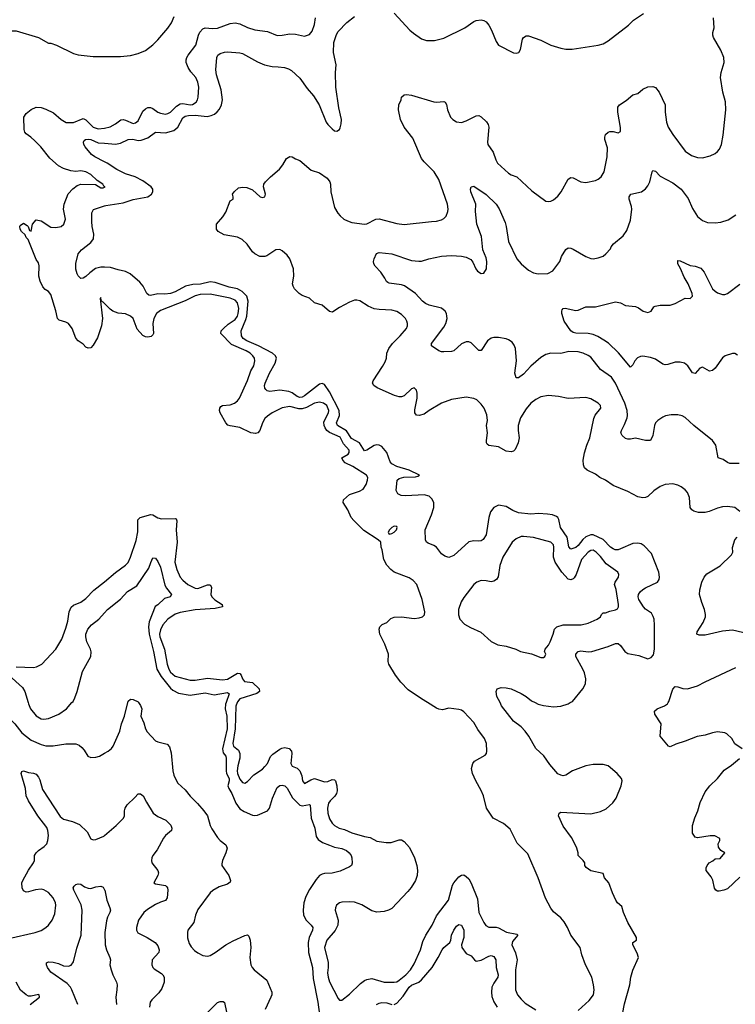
# Model space of a CAD drawing. Header units: inches. Extents: x 1934316 to 2140091, y 524953 to 667329.
# Tile 178 of 256: x 1999319 to 2005073, y 607573 to 615494. Entities that reach past the tile are written whole.
import ezdxf

# ---------------------------------------------------------------- set-up
doc = ezdxf.new("R2010")
doc.units = ezdxf.units.IN
doc.header["$MEASUREMENT"] = 0
for name, color, linetype in [('B9690', 7, 'Continuous'), ('B9691', 7, 'Continuous'), ('C0600', 7, 'Continuous'), ('C0601', 7, 'Continuous')]:
    doc.layers.add(name, color=color, linetype=linetype)

msp = doc.modelspace()

# ---------------------------------------------------------------- linework, layer by layer
at = {"layer": 'B9690', "color": 5}
for points, elevation in [([(1999153.9, 610000), (1999187.5, 609947.5), (1999216.3, 609890), (1999279.2, 609830), (1999336, 609756), (1999410, 609698), (1999490, 609662.2), (1999530, 609651.1), (1999588.9, 609651.1), (1999690, 609667.9), (1999770, 609667.6), (1999796.5, 609656.5), (1999818.7, 609638.7), (1999837.7, 609617.7), (1999867.3, 609570), (1999890, 609558.7), (1999930, 609560.6), (1999959.6, 609570), (2000000, 609592)], 380), ([(1999386.7, 610000), (1999389.7, 609990), (1999406.6, 609950), (1999450, 609892.8), (1999490.8, 609869.2), (1999513.1, 609866.9), (1999550, 609872.4), (1999633.4, 609906.6), (1999694.3, 609950), (1999738.7, 610000)], 420), ([(1999230, 608102.3), (1999442, 608150), (1999490, 608166), (1999529.7, 608190.3), (1999549.7, 608210.3), (1999578.7, 608250), (1999600.7, 608299.3), (1999609.7, 608369.7), (1999605.7, 608390), (1999586.9, 608430), (1999550, 608470.9), (1999513.6, 608493.6), (1999490, 608498.7), (1999445.1, 608494.9), (1999390, 608477), (1999370, 608475.1), (1999350, 608485.2), (1999339.6, 608510), (1999336.9, 608550), (1999343.1, 608570), (1999390, 608651.8), (1999429.7, 608710), (1999436.9, 608730), (1999438.3, 608770), (1999449.8, 608790), (1999470, 608811.1), (1999516.6, 608843.4), (1999536.5, 608863.5), (1999546, 608890), (1999549.3, 608930.7), (1999545.6, 608970), (1999535.7, 608995.7), (1999463.5, 609090), (1999390.6, 609210), (1999371.7, 609250), (1999364, 609310), (1999329.6, 609430), (1999334.6, 609445.4), (1999350, 609451), (1999390, 609438.8), (1999430, 609433), (1999450, 609423), (1999470, 609400.5), (1999479.6, 609379.6), (1999502, 609302), (1999643.2, 609083.2), (1999670, 609061.8), (1999744.2, 609044.2), (1999798.6, 609018.6), (1999860.3, 608960.3), (1999890, 608904.4), (1999910, 608894.6), (1999930, 608897.7), (1999994.6, 608925.4), (2000000, 608930)], 360), ([(1999784.8, 607570), (1999738.3, 607690), (1999728.1, 607710), (1999700.4, 607740.4), (1999569.8, 607830), (1999543, 607870), (1999534.5, 607890), (1999533.6, 607906.4), (1999550, 607914.9), (1999588.3, 607911.7), (1999630, 607900.2), (1999670, 607882.8), (1999710, 607878.6), (1999731.6, 607888.4), (1999750, 607914.9), (1999776.7, 608023.3), (1999812.2, 608130), (1999821, 608330), (1999814.1, 608374.1), (1999752.7, 608490), (1999749.5, 608510.5), (1999756.5, 608523.5), (1999770, 608536), (1999790, 608541), (1999810, 608538.8), (1999838.8, 608518.8), (1999870, 608507.7), (1999890, 608505.5), (1999930, 608518), (1999970, 608524), (1999990, 608516), (2000000, 608494.3)], 340), ([(1999402, 607570), (1999477.2, 607630), (1999475.3, 607650), (1999470, 607652.3), (1999410, 607639.3), (1999390, 607639.3), (1999370, 607649.2), (1999325.4, 607685.4), (1999291.1, 607750)], 360)]:
    msp.add_lwpolyline(points, dxfattribs=dict(at, elevation=elevation))
at = {"layer": 'B9691', "color": 5}
for points, elevation in [([(1999150, 615514), (1999054, 615450), (1999130, 615426.8), (1999159.9, 615399.9), (1999190, 615351.3), (1999210, 615342), (1999224, 615356), (1999250, 615404.7), (1999290, 615404.7), (1999470, 615351.3), (1999550, 615306), (1999570, 615304.7), (1999614, 615290), (1999750, 615222), (1999790, 615211.3), (1999910, 615198.8), (2000000, 615198.8)], 460), ([(2000000, 614153), (1999995.3, 614155.3), (1999988, 614170), (1999940.2, 614200.2), (1999889.3, 614250), (1999850, 614271.5), (1999810, 614277), (1999770, 614272), (1999730, 614277.6), (1999670, 614297.6), (1999630, 614319.6), (1999560.6, 614380.6), (1999487.3, 614470), (1999440.1, 614520.1), (1999408.7, 614548.7), (1999370, 614575.1), (1999359.8, 614590), (1999354.5, 614610), (1999351.5, 614710), (1999370, 614740.5), (1999410, 614770.4), (1999450.4, 614790.4), (1999490, 614787), (1999530, 614775.3), (1999590, 614744.9), (1999651.8, 614690), (1999691.6, 614668.4), (1999750, 614666), (1999830, 614700.2), (1999850, 614689.2), (1999910, 614628.3), (1999950, 614615.9), (1999999.7, 614620.3), (2000000, 614620.4)], 440), ([(2000000, 614351.2), (1999923.5, 614390), (1999895.3, 614410), (1999845.1, 614470), (1999834.5, 614490), (1999832, 614510), (1999838, 614522), (1999848.7, 614531.3), (1999870, 614532), (1999890, 614529), (1999950, 614503.5), (2000000, 614500.1)], 420), ([(2000000, 613211.7), (1999990, 613222), (1999983.1, 613223.1), (1999974.6, 613234.6), (1999970, 613258), (1999964.7, 613250), (1999984.9, 613090), (1999975.6, 613030), (1999944.9, 612935.1), (1999910, 612875.1), (1999890, 612855.1), (1999870, 612852.3), (1999850, 612859.3), (1999830, 612882.7), (1999790, 612909.4), (1999770, 612932.3), (1999739.2, 613010), (1999710, 613049.7), (1999690, 613061.5), (1999635.6, 613075.6), (1999621.3, 613090), (1999608.5, 613151.5), (1999570, 613282.9), (1999550, 613306.6), (1999523, 613323), (1999504.4, 613344.4), (1999483, 613390), (1999472.4, 613430), (1999474.5, 613514.5), (1999470, 613538), (1999450, 613564), (1999386.6, 613726.6), (1999370, 613742), (1999362, 613762), (1999334, 613790), (1999321.2, 613810), (1999319.3, 613830), (1999322.9, 613837.1), (1999350, 613857.3), (1999378.8, 613838.8), (1999386.8, 613830), (1999398, 613798), (1999410, 613794), (1999420.9, 613850), (1999450, 613883), (1999490, 613874.9), (1999570, 613825.3), (1999610, 613822), (1999650.9, 613829.1), (1999674.5, 613850), (1999685.6, 613890), (1999671.5, 613970), (1999675.6, 614010), (1999707.4, 614092.6), (1999746.1, 614133.9), (1999780.4, 614159.6), (1999810, 614170.5), (1999927.1, 614167.1), (1999970, 614141), (1999990, 614142), (2000000, 614147)], 440), ([(2000000, 613502.7), (1999970, 613504.2), (1999927.9, 613492.1), (1999881.3, 613458.7), (1999850, 613428), (1999830, 613415.1), (1999810, 613413.2), (1999790, 613433.2), (1999780.7, 613450), (1999770, 613488), (1999770, 613532), (1999789.8, 613610.2), (1999816.6, 613643.4), (1999890, 613701.5), (1999910.7, 613730), (1999915.9, 613770), (1999901.9, 613830), (1999898.4, 613870), (1999899.9, 613940.1), (1999911.6, 613968.4), (2000000, 613996.4)], 420), ([(1999290, 610288.7), (1999430, 610282.8), (1999452.5, 610287.5), (1999495.3, 610310), (1999609, 610430), (1999658, 610510), (1999690, 610598), (1999705.3, 610654.7), (1999715.6, 610730), (1999731.6, 610768.4), (1999750, 610784.2), (1999810, 610806.7), (1999850, 610837.1), (1999915.8, 610904.2), (2000000, 610972.9)], 440), ([(1999738.7, 610000), (1999747.5, 610010), (1999762.2, 610037.8), (1999779.4, 610090), (1999822.9, 610250), (1999889.8, 610370.2), (1999892.4, 610407.6), (1999888.5, 610430), (1999859.6, 610490), (1999850.4, 610530), (1999850.5, 610550), (1999866.6, 610590), (1999895.4, 610624.6), (1999953.7, 610670), (2000000, 610723)], 420), ([(1999230, 610221), (1999341.2, 610121.2), (1999360.1, 610090), (1999386.7, 610000)], 420)]:
    msp.add_lwpolyline(points, dxfattribs=dict(at, elevation=elevation))
at = {"layer": 'C0600', "color": 5}
for points, elevation in [([(2000000, 609592), (2000030, 609608.3), (2000055.4, 609630), (2000071.1, 609650), (2000124.2, 609770), (2000137.3, 609830), (2000160.3, 609890), (2000187.4, 610000)], 380), ([(2000273.8, 610000), (2000290, 609976.3), (2000300.9, 609950), (2000292, 609890), (2000316.2, 609836.2), (2000330.3, 609790), (2000344.6, 609764.6), (2000410, 609692.2), (2000430, 609683.1), (2000504.6, 609664.6), (2000524.4, 609644.4), (2000536.3, 609596.3), (2000548.8, 609450), (2000557.5, 609417.5), (2000578.7, 609370), (2000591.4, 609351.4), (2000650, 609297), (2000690, 609247.4), (2000749.3, 609189.3), (2000800.2, 609130), (2000827.4, 609090), (2000850.2, 609010), (2000863.6, 608983.6), (2000910, 608914), (2000931.1, 608891.1), (2000975.6, 608855.6), (2000987, 608830), (2000975.3, 608790), (2000948.2, 608730), (2000943.4, 608703.4), (2000944.9, 608690), (2000999.3, 608610), (2001014.4, 608570), (2001010, 608555.3), (2000990, 608538.4), (2000923, 608517), (2000871.4, 608488.6), (2000851.4, 608468.6), (2000750, 608334.5), (2000731.7, 608290), (2000719.6, 608230), (2000671.7, 608170), (2000667.2, 608150), (2000668.1, 608108.1), (2000682.4, 608062.4), (2000696.4, 608036.4), (2000724.3, 608004.3), (2000750, 607986.4), (2000790, 607966), (2000830, 607960.4), (2000850, 607966.4), (2000890, 607988.7), (2000975.6, 608050), (2001035.6, 608084.4), (2001130, 608126.4), (2001150, 608130.7), (2001161.6, 608121.6), (2001172.7, 608090), (2001176.5, 608030), (2001168.9, 607950), (2001178, 607890), (2001187, 607870), (2001204.4, 607850), (2001306.3, 607766.3), (2001345.5, 607670), (2001345.5, 607650), (2001339, 607630), (2001291.6, 607530)], 380), ([(2000978.3, 610000), (2000973.4, 609986.6), (2000971.7, 609950), (2000984.9, 609890), (2000987.5, 609790), (2000948.2, 609628.2), (2000955.5, 609595.5), (2000974.8, 609570), (2000980.1, 609550), (2000978.3, 609450), (2000981.9, 609430), (2001002.1, 609390), (2001003, 609370), (2000993.1, 609330), (2000999.8, 609310), (2001025, 609270), (2001056.1, 609190), (2001090, 609145.4), (2001122.6, 609122.6), (2001190, 609093.1), (2001210, 609090.8), (2001230, 609095), (2001311.2, 609130), (2001328.2, 609151.8), (2001351.7, 609230), (2001390, 609316.4), (2001410, 609331.8), (2001430, 609334.9), (2001450, 609330.3), (2001470, 609310.4), (2001513.5, 609233.5), (2001570, 609174.2), (2001590, 609169.2), (2001650, 609180.7), (2001654.1, 609174.1), (2001662.4, 609070), (2001690.8, 608990), (2001703.4, 608923.4), (2001717.5, 608897.5), (2001754.4, 608874.4), (2001810, 608851.8), (2001850, 608837.8), (2001910, 608825.5), (2001945.5, 608810), (2001968.2, 608790), (2001983, 608770), (2001990.6, 608750), (2001992.8, 608707.2), (2001986, 608690), (2001970, 608679.3), (2001895.1, 608644.9), (2001832, 608628), (2001770, 608625.3), (2001750, 608619.8), (2001730, 608607.7), (2001703.3, 608576.7), (2001650, 608496.8), (2001620.6, 608439.4), (2001604.3, 608390), (2001598.4, 608330), (2001601.9, 608290), (2001621.5, 608250), (2001661.8, 608210), (2001674.7, 608190), (2001674.2, 608170), (2001646.8, 608110), (2001637.2, 608070), (2001640.4, 607990), (2001672.5, 607870), (2001679.6, 607779.6), (2001716.8, 607590), (2001728.4, 607490)], 420), ([(2001067.3, 610000), (2001055.3, 609970), (2001052.1, 609790), (2001032.5, 609670), (2001037.5, 609650), (2001077.4, 609617.4), (2001089.5, 609590), (2001087.7, 609552.3), (2001071.9, 609491.9), (2001067.5, 609450), (2001070.3, 609430), (2001090, 609384), (2001110, 609357.3), (2001130, 609350.8), (2001150, 609364), (2001202.3, 609417.7), (2001270, 609464.9), (2001290, 609484.9), (2001310, 609510.4), (2001334.9, 609565.1), (2001354.6, 609585.4), (2001410, 609625.5), (2001427.2, 609632.8), (2001450, 609638.2), (2001486, 609630), (2001504, 609610), (2001507.9, 609590), (2001498.6, 609510), (2001510, 609488.1), (2001550, 609472.7), (2001572, 609452), (2001588.1, 609410), (2001592.4, 609370), (2001610, 609350.4), (2001660.6, 609379.4), (2001690, 609388.7), (2001770, 609362.7), (2001795.1, 609364.9), (2001830, 609380.3), (2001850, 609378), (2001857.4, 609370), (2001869.4, 609329.4), (2001870.2, 609290), (2001865.5, 609270), (2001852.4, 609247.6), (2001814.9, 609210), (2001801.8, 609190), (2001793.6, 609150), (2001797.3, 609110), (2001810, 609064), (2001830, 609030.6), (2001850, 609010.5), (2001886.8, 608990), (2001930, 608979), (2001990, 608952.3), (2002090, 608923.6), (2002135.5, 608915.5), (2002190, 608884.2), (2002266.3, 608873.7), (2002306.3, 608873.7), (2002370, 608894.8), (2002390, 608894.8), (2002410, 608882.8), (2002453.3, 608833.3), (2002494, 608750), (2002512.4, 608690), (2002516.4, 608650), (2002513.7, 608610), (2002501.3, 608570), (2002466.8, 608513.2), (2002440.2, 608479.8), (2002310, 608343.7), (2002284.7, 608330), (2002250, 608319.5), (2002190, 608314), (2002150, 608325.1), (2002070, 608374), (2002010, 608394), (2001970, 608397), (2001910, 608394), (2001890, 608389.3), (2001866.8, 608370), (2001857.3, 608350), (2001856.3, 608330), (2001879.5, 608250), (2001876.9, 608210), (2001854.2, 608165.8), (2001789, 608090), (2001770.4, 608030), (2001799.6, 607910), (2001800.3, 607870), (2001794.4, 607825.6), (2001798.3, 607790), (2001810, 607754), (2001878.8, 607618.8), (2001890, 607606), (2001910, 607606.8), (2001970, 607655.5), (2002058.8, 607741.2), (2002090, 607763.7), (2002110, 607772.2), (2002150, 607779.5), (2002250, 607750.4), (2002330, 607750.7), (2002350, 607754), (2002370, 607766), (2002422.9, 607810), (2002460.5, 607850), (2002490, 607898.8), (2002541.6, 608010), (2002561.5, 608078.5), (2002583.6, 608130), (2002635.6, 608210), (2002670, 608284), (2002765.6, 608410), (2002799.6, 608530), (2002809.6, 608550), (2002850, 608597.3), (2002870, 608610.7), (2002890, 608614), (2002910, 608602), (2002930, 608581.6), (2002950, 608547.7), (2003000, 608420), (2003011.4, 608310), (2003050, 608230.5), (2003067.3, 608207.3), (2003090, 608192.2), (2003150, 608193.4), (2003170, 608189.2), (2003234.2, 608154.2), (2003315.9, 608135.9), (2003324.9, 608130), (2003282.4, 608077.6), (2003275.5, 608050), (2003306.2, 607986.2), (2003319.3, 607930), (2003306.6, 607850), (2003304.9, 607690), (2003320.3, 607650), (2003350, 607612.7), (2003383, 607583), (2003470, 607527.6)], 440), ([(2003810, 607521.6), (2003897.2, 607602.8), (2003932, 607650), (2003938.4, 607690), (2003934, 607730), (2003919.5, 607790), (2003869.7, 607889.7), (2003837.6, 607970), (2003826, 608030), (2003749.6, 608130), (2003722.9, 608190), (2003696.3, 608236.3), (2003670, 608267.3), (2003610, 608317), (2003590, 608346), (2003546.7, 608426.7), (2003488.7, 608590), (2003404.5, 608784.5), (2003318.4, 608870), (2003262.7, 608982.7), (2003210, 609026.6), (2003125.2, 609070), (2003072, 609150), (2003049.5, 609250), (2003030, 609294), (2002986.6, 609370), (2002960.9, 609430), (2002952.7, 609470), (2002961.2, 609510), (2002975.3, 609530), (2003062, 609578), (2003073.2, 609590), (2003076, 609610), (2003072.3, 609670), (2003057.2, 609710), (2003003.3, 609783.3), (2002970, 609841.2), (2002890, 609926.6), (2002870, 609939.5), (2002850, 609944.5), (2002770, 609956), (2002717.5, 609942.5), (2002690, 609947.6), (2002670, 609955.6), (2002598, 610000)], 440), ([(2004150, 607410.6), (2004182.7, 607577.3), (2004224, 607730), (2004233, 607790), (2004250, 607846), (2004295.1, 607950), (2004284.7, 607984.7), (2004249.4, 608050.6), (2004249.3, 608070), (2004279, 608090), (2004279.3, 608110), (2004209.6, 608230), (2004175.1, 608310), (2004159.7, 608359.7), (2004127, 608390), (2004111.3, 608411.3), (2004084.5, 608470), (2004056, 608550), (2004021.2, 608590), (2004010, 608626), (2003910, 608646), (2003872.9, 608672.9), (2003864, 608690), (2003862.7, 608710), (2003850, 608729), (2003809.5, 608769.5), (2003809.3, 608790.7), (2003799.6, 608830), (2003780.5, 608870), (2003754.9, 608914.9), (2003690, 609006.6), (2003652.3, 609090), (2003657.2, 609110), (2003670, 609118), (2003910, 609104), (2003990, 609125), (2004033.4, 609146.6), (2004087.6, 609192.4), (2004115.3, 609230), (2004154.5, 609330), (2004163.5, 609370), (2004158.3, 609390), (2004122.6, 609430), (2004050, 609491), (2004010, 609500.9), (2003930, 609501), (2003870, 609490.7), (2003764, 609450), (2003710, 609417), (2003690, 609412), (2003670, 609415.1), (2003646.7, 609426.7), (2003581.3, 609501.3), (2003532.8, 609572.8), (2003469.7, 609630), (2003412, 609730), (2003382.4, 609770), (2003350, 609804.2), (2003289.7, 609850), (2003194.1, 609974.1), (2003180.9, 610000)], 420), ([(2003463.1, 610000), (2003487.8, 609987.8), (2003530, 609977.6), (2003610, 609967.2), (2003670, 609972.2), (2003729.2, 609990.8), (2003745.2, 610000)], 420), ([(2005127, 609627), (2005068.5, 609668.5), (2005044.5, 609710), (2005006, 609750), (2004990, 609757.4), (2004930, 609763.5), (2004890, 609758), (2004830, 609736.9), (2004767.6, 609727.6), (2004670, 609688.9), (2004593.7, 609666.3), (2004550, 609645.1), (2004535.3, 609650), (2004469.4, 609730), (2004477.2, 609830), (2004426.7, 609906.7), (2004422, 609930), (2004445.2, 609950), (2004504.7, 609975.3), (2004528.6, 609991.4), (2004533.4, 610000)], 380), ([(2005110, 608596), (2005010, 608500.9), (2004982, 608490), (2004944.1, 608484.1), (2004930, 608482.7), (2004915.3, 608490), (2004906, 608506), (2004892, 608572), (2004878.4, 608598.4), (2004839, 608650), (2004839, 608670), (2004846, 608690), (2004864, 608710), (2004893.6, 608726.4), (2004910, 608742), (2004950, 608744.7), (2004988, 608790), (2004958, 608810), (2004938, 608838), (2004936.4, 608863.6), (2004948, 608890), (2004947.3, 608907.3), (2004908.7, 608928.7), (2004870, 608929), (2004770, 608912), (2004750, 608918), (2004727.8, 608950), (2004728.7, 609010), (2004747.4, 609072.6), (2004772.6, 609130), (2004790, 609195.5), (2004830, 609281.1), (2004869.4, 609330.6), (2004931, 609390), (2004982.6, 609457.4), (2005043.3, 609496.7), (2005108, 609550)], 380), ([(2000000, 608930), (2000093.3, 609010), (2000153.7, 609070), (2000162, 609090), (2000160.7, 609130), (2000165.6, 609150), (2000182, 609178), (2000244.6, 609235.4), (2000270, 609266), (2000290, 609265.5), (2000312.4, 609250), (2000338.2, 609198.2), (2000391.3, 609111.3), (2000430, 609083.1), (2000494.3, 609054.3), (2000532.7, 609012.7), (2000542.4, 608990), (2000540.5, 608970), (2000490.5, 608930), (2000474.4, 608910), (2000424.8, 608815.2), (2000390, 608769.2), (2000380.4, 608750), (2000377.1, 608730), (2000380.5, 608710), (2000430.3, 608650.3), (2000434, 608630), (2000430.5, 608609.5), (2000398, 608550), (2000410, 608542.8), (2000490, 608527.7), (2000499.5, 608519.5), (2000507.7, 608510), (2000510.3, 608490.3), (2000504.9, 608430), (2000490, 608407.3), (2000450, 608394.7), (2000410, 608375.4), (2000345.4, 608334.6), (2000317.1, 608310), (2000274, 608250), (2000258.7, 608190), (2000258.4, 608170), (2000269, 608149), (2000344, 608110), (2000408.8, 608068.8), (2000430, 608042.8), (2000441.3, 608010), (2000438.4, 607990), (2000384.6, 607930), (2000381.3, 607890), (2000388.4, 607870), (2000398.5, 607858.5), (2000459.4, 607819.4), (2000470.3, 607810), (2000479.6, 607790), (2000479.7, 607750), (2000461.2, 607698.8), (2000436.3, 607663.7), (2000381.3, 607610), (2000368.8, 607590), (2000362.4, 607550)], 360), ([(2000000, 608494.3), (2000002, 608490), (2000019.5, 608410), (2000044.4, 608350), (2000048.4, 608330), (2000043.7, 608310), (2000025, 608275), (2000016.5, 608243.5), (2000003.8, 608150), (2000006.2, 608050), (2000015.8, 608010), (2000044.2, 607950), (2000047.4, 607930), (2000044.6, 607890), (2000054.3, 607850), (2000067.6, 607810), (2000097.4, 607750), (2000101.7, 607730), (2000100.3, 607690), (2000090.3, 607630), (2000095.6, 607570)], 340), ([(2002330, 607571), (2002350, 607581.4), (2002401.7, 607638.3), (2002451.1, 607710), (2002470, 607725.7), (2002529.2, 607750.8), (2002550, 607769.4), (2002635.6, 607870), (2002684.6, 607950), (2002714.5, 608010), (2002730, 608030.2), (2002776.9, 608070), (2002785.7, 608090), (2002789.9, 608130), (2002808.5, 608170), (2002830, 608202), (2002850, 608215.2), (2002870, 608208.7), (2002889.2, 608170), (2002890.2, 608110), (2002870.2, 608050), (2002874.5, 608030), (2002910, 607982), (2002950, 607962), (2002975.8, 607930), (2002990, 607920.8), (2003029.1, 607929.1), (2003090, 607961.2), (2003110, 607965.7), (2003130, 607958.4), (2003147.4, 607930), (2003150.2, 607870), (2003165.8, 607810), (2003162.7, 607790), (2003130, 607743.9), (2003115.7, 607710), (2003111.7, 607670), (2003115.8, 607635.8), (2003131.3, 607591.3), (2003158.9, 607550)], 420), ([(2000732.4, 607410), (2000910, 607586.7), (2000930, 607596.4), (2000955.6, 607595.6), (2000966, 607586), (2000980.4, 607510)], 360), ([(2002187.3, 607570), (2002210, 607582.9), (2002230, 607586.4), (2002270, 607583.2), (2002310, 607571.7)], 420)]:
    msp.add_lwpolyline(points, dxfattribs=dict(at, elevation=elevation))
at = {"layer": 'C0601', "color": 5}
for points, elevation in [([(2000000, 615198.8), (2000130, 615198.8), (2000210, 615206.8), (2000270, 615221), (2000330, 615246.8), (2000390, 615291), (2000430, 615331), (2000510, 615426), (2000539.3, 615470), (2000560.1, 615519.9)], 460), ([(2000000, 614500.1), (2000090, 614493.9), (2000130, 614500.2), (2000190, 614530.2), (2000228.3, 614531.7), (2000270, 614523), (2000296.3, 614523.7), (2000350, 614544), (2000410, 614590.2), (2000490, 614584.2), (2000557.3, 614602.7), (2000589.9, 614630.1), (2000630, 614705.2), (2000650, 614718.7), (2000675.5, 614724.5), (2000730, 614726.1), (2000824.9, 614715.1), (2000857.4, 614722.6), (2000885, 614735), (2000907.3, 614752.7), (2000924.5, 614775.5), (2000941, 614810), (2000949.8, 614850), (2000937.4, 614930), (2000901.4, 615050), (2000896.2, 615090), (2000903.1, 615190), (2000912, 615210), (2000930, 615222), (2000965.8, 615234.2), (2000990, 615236.9), (2001090, 615227.4), (2001110, 615222), (2001230, 615154), (2001287.3, 615130), (2001350, 615117.2), (2001396.2, 615116.2), (2001448.3, 615108.3), (2001479.4, 615099.4), (2001504.5, 615084.5), (2001570, 615023.6), (2001630, 614941.5), (2001681.5, 614881.5), (2001725.4, 614810), (2001784.1, 614670), (2001796.9, 614650), (2001830, 614614.9), (2001850, 614601.3), (2001870, 614597.6), (2001889.4, 614610), (2001895.6, 614624.4), (2001903.5, 614656.5), (2001905.4, 614690), (2001884.4, 614784.4), (2001861.4, 614950), (2001857.2, 615070), (2001864.2, 615130), (2001842.4, 615230), (2001844.6, 615310), (2001866, 615374), (2001880.5, 615399.5), (2001950, 615471.7), (2002010, 615519)], 420), ([(2000000, 614620.4), (2000046.6, 614633.4), (2000090, 614657.5), (2000130.6, 614689.4), (2000150, 614692.2), (2000170, 614686.1), (2000230, 614659.1), (2000250, 614663.6), (2000270, 614680.3), (2000310, 614757.7), (2000330, 614776.5), (2000350, 614786.7), (2000370, 614787.7), (2000390, 614780.3), (2000430, 614751.5), (2000450, 614743.2), (2000490, 614734.9), (2000510, 614738.5), (2000530, 614750.2), (2000580.3, 614799.7), (2000610, 614817.8), (2000630, 614821.2), (2000690, 614808.4), (2000709, 614811), (2000737.3, 614830), (2000747.4, 614850), (2000752.8, 614870), (2000757.8, 614950), (2000752.2, 614992.2), (2000733.7, 615030), (2000694.3, 615074.3), (2000672.5, 615110), (2000657.4, 615150), (2000656.5, 615170), (2000661.2, 615190), (2000673.6, 615210), (2000735.7, 615290), (2000755, 615370), (2000766.4, 615393.6), (2000790, 615420.3), (2000810, 615429.1), (2000870, 615423.2), (2000910, 615426.7), (2001010, 615464.2), (2001050, 615470.2), (2001090, 615461.3), (2001150, 615432.6), (2001210, 615412.7), (2001310, 615398.3), (2001390, 615367.6), (2001428.9, 615368.9), (2001490, 615380.7), (2001537.6, 615377.6), (2001610, 615362.4), (2001650, 615374), (2001670, 615402.8), (2001690, 615456), (2001698, 615510)], 440), ([(2005110, 611537.2), (2005070, 611569.2), (2005010, 611578.4), (2004970, 611575.1), (2004930, 611564.4), (2004863.4, 611536.6), (2004830, 611528.7), (2004778, 611530), (2004740.4, 611540.4), (2004722.7, 611550), (2004709.7, 611569.7), (2004703.5, 611650), (2004688, 611690), (2004670, 611711.6), (2004636.6, 611736.6), (2004610, 611749.7), (2004570, 611760.4), (2004510, 611753.7), (2004470, 611739.2), (2004416.8, 611703.2), (2004370, 611658.5), (2004350, 611649.8), (2004330, 611647.3), (2004290, 611654.8), (2004210, 611697.4), (2004090, 611747.8), (2004030, 611789.7), (2003983.6, 611810), (2003950, 611837.4), (2003880.9, 611870), (2003861.6, 611890), (2003852.2, 611912.2), (2003850.9, 611950.9), (2003860.3, 612010), (2003878.4, 612070), (2003903.8, 612130), (2003934.5, 612285.5), (2003947.3, 612312.7), (2003992.7, 612370), (2003989.3, 612390), (2003969.3, 612410), (2003910, 612443.6), (2003870, 612453.6), (2003730, 612446.6), (2003650, 612462.6), (2003570, 612471.1), (2003510, 612458.9), (2003470, 612438), (2003430, 612407.8), (2003390, 612364.7), (2003344.7, 612290), (2003327.3, 612230), (2003326, 612190), (2003334.4, 612130), (2003328.1, 612090), (2003302.8, 612037.2), (2003290, 612023.6), (2003270, 612018.7), (2003230, 612023.6), (2003170, 612058.7), (2003090, 612069.5), (2003078.9, 612078.9), (2003072.3, 612090), (2003071.6, 612110), (2003079.7, 612170), (2003073.3, 612230), (2003079.6, 612270), (2003076.1, 612316.1), (2003054.5, 612370), (2003030, 612401.2), (2002994.9, 612434.9), (2002970, 612446.6), (2002910, 612456.2), (2002790, 612439.6), (2002710, 612407.8), (2002610.6, 612350), (2002570, 612320.5), (2002530, 612309.3), (2002510, 612312.7), (2002497, 612330), (2002495.1, 612355.1), (2002513.8, 612450), (2002514.8, 612490), (2002510, 612513.2), (2002491.4, 612531.4), (2002470, 612523.6), (2002411.1, 612468.9), (2002390, 612460.4), (2002370, 612459.3), (2002331.8, 612470), (2002192.9, 612532.9), (2002166.6, 612550), (2002156.2, 612570), (2002161.3, 612590), (2002237.1, 612702.9), (2002258, 612742), (2002267.1, 612770), (2002270.7, 612810), (2002287.4, 612850), (2002316.8, 612890), (2002377.6, 612950), (2002428, 613010), (2002436.3, 613030), (2002438, 613050), (2002432.6, 613070), (2002420.5, 613090), (2002390, 613123), (2002350, 613146.9), (2002310, 613157.7), (2002210, 613161.5), (2002170, 613168.7), (2002120.9, 613190), (2002052.4, 613232.4), (2002030, 613238.7), (2002010, 613237.6), (2001970, 613222.4), (2001890, 613179.5), (2001836.2, 613143.8), (2001830, 613141.6), (2001810, 613147.8), (2001750, 613196.9), (2001690, 613217), (2001650, 613254.5), (2001590, 613274), (2001566, 613290), (2001528.3, 613328.3), (2001516.9, 613350), (2001513, 613370), (2001522.9, 613430), (2001519.5, 613490), (2001489.6, 613570), (2001470, 613599.5), (2001430, 613634.5), (2001410, 613644.5), (2001378, 613642), (2001305.1, 613594.9), (2001290, 613589.6), (2001250, 613587.8), (2001210, 613609.6), (2001190, 613627.3), (2001148, 613688), (2001106.8, 613726.8), (2001070, 613744), (2000963.7, 613763.7), (2000914, 613790), (2000902, 613810), (2000902, 613850), (2000952.4, 613907.6), (2000975.6, 613944.4), (2001010, 614038), (2001035.3, 614050), (2001035.3, 614070), (2001029, 614090), (2001044, 614110), (2001079.3, 614140.7), (2001110, 614147.3), (2001145.4, 614145.4), (2001190, 614124.7), (2001251.3, 614070), (2001270, 614063), (2001288.7, 614070), (2001294, 614090), (2001278, 614150), (2001282, 614170), (2001294, 614190), (2001334, 614230), (2001408.3, 614291.7), (2001434.7, 614325.3), (2001463.6, 614376.4), (2001490, 614394.8), (2001510, 614390.4), (2001535.2, 614375.2), (2001570, 614362.6), (2001663, 614283), (2001730, 614261.6), (2001790, 614219.5), (2001811.7, 614190), (2001817.4, 614170), (2001820.3, 614110), (2001850, 613984), (2001877.1, 613937.1), (2001895.6, 613915.6), (2001925.5, 613890), (2001954.8, 613874.8), (2001990, 613862.3), (2002090, 613848.1), (2002110, 613853.1), (2002183.7, 613890), (2002210, 613892.9), (2002350, 613854.4), (2002410, 613846.3), (2002630, 613871.8), (2002670, 613872.4), (2002710, 613884.4), (2002730, 613895.5), (2002746.9, 613913.1), (2002760.5, 613950), (2002763.1, 613970), (2002759.3, 614010), (2002690, 614209.6), (2002651.2, 614271.2), (2002571, 614350), (2002550, 614378), (2002480.9, 614540.9), (2002409.7, 614630), (2002379.7, 614690), (2002364.5, 614770), (2002366.6, 614810), (2002385.2, 614850), (2002389.5, 614870.5), (2002410, 614890.7), (2002430, 614893.4), (2002470, 614888), (2002650, 614834.6), (2002670, 614831.8), (2002730, 614836.4), (2002739.1, 614830), (2002750, 614811), (2002758.7, 614770), (2002783.8, 614710), (2002800.7, 614690), (2002830, 614672.4), (2002870, 614668.4), (2002910, 614679.3), (2002990, 614720.5), (2003010, 614722.4), (2003030, 614713), (2003073, 614673), (2003086.7, 614650), (2003090.5, 614630), (2003080.8, 614510), (2003084, 614490), (2003127.2, 614427.2), (2003146.9, 614366.9), (2003160.7, 614340.7), (2003250, 614259), (2003270, 614247.1), (2003317, 614230), (2003437.5, 614117.5), (2003550, 614034.9), (2003570, 614030.4), (2003590, 614033), (2003610, 614043.8), (2003646.3, 614073.7), (2003673.3, 614110), (2003730, 614210.8), (2003750, 614224), (2003770, 614220.7), (2003830, 614190.5), (2003870, 614183.8), (2003950, 614201.5), (2003970, 614210.2), (2003993.3, 614230), (2004017.7, 614270), (2004042, 614390), (2004044.1, 614464.1), (2004023, 614530), (2004022.9, 614550), (2004029.4, 614570), (2004049.6, 614590.4), (2004065.1, 614594.9), (2004090, 614595.5), (2004130, 614582.8), (2004150, 614594), (2004150, 614626), (2004129.7, 614750.3), (2004127.3, 614790), (2004142, 614810), (2004196.1, 614843.9), (2004250, 614890.4), (2004290, 614900.4), (2004330, 614934.9), (2004370, 614952.7), (2004410, 614956.4), (2004430, 614948.2), (2004460.3, 614910), (2004508.2, 614810), (2004510.3, 614750), (2004520.3, 614670), (2004533.7, 614630), (2004570.2, 614570.2), (2004670, 614437.3), (2004721.7, 614401.7), (2004770, 614385.5), (2004810, 614383.8), (2004870, 614398), (2004910, 614417.3), (2004930, 614434), (2004946.2, 614453.8), (2004961.6, 614490), (2004975.8, 614564.2), (2004998, 614770), (2004993.1, 614833.1), (2004972.4, 614910), (2004954.6, 615030), (2004959.3, 615070), (2004983.1, 615150), (2004981.7, 615190), (2004957.3, 615250), (2004898.3, 615350), (2004891.2, 615370), (2004891.6, 615390), (2004903.6, 615430), (2004898.4, 615510)], 380), ([(2002330, 615548), (2002456.9, 615410), (2002485.1, 615385.1), (2002550, 615340.8), (2002590, 615327.9), (2002613.6, 615326.4), (2002653, 615327), (2002730, 615344.7), (2002898.7, 615430), (2002970, 615479.5), (2002990, 615487.4), (2003030, 615492), (2003050, 615488.8), (2003070, 615476.5), (2003090, 615448.9), (2003111.9, 615410), (2003150, 615319.1), (2003170, 615290.4), (2003290, 615227.6), (2003310, 615223.7), (2003332, 615230), (2003345.7, 615254.3), (2003363.1, 615336.9), (2003370, 615350.6), (2003390, 615363.1), (2003410, 615363.1), (2003510, 615328.6), (2003590, 615290.2), (2003670, 615264.2), (2003710, 615258), (2003762.4, 615257.6), (2003970, 615289.1), (2004010, 615300.2), (2004050, 615323.9), (2004214.5, 615450), (2004255.1, 615490), (2004335.3, 615544.7)], 420), ([(2000000, 613996.4), (2000010, 613999.5), (2000150, 614021.5), (2000230, 614047.3), (2000347.6, 614070), (2000378, 614090), (2000389.8, 614110), (2000389.8, 614130), (2000375.3, 614150), (2000310, 614198.2), (2000247.3, 614230), (2000170, 614254), (2000098.7, 614290), (2000020.7, 614340.7), (2000000, 614351.2)], 420), ([(2005103.3, 611923.3), (2005030, 611923.6), (2005011.4, 611931.4), (2004976.4, 611956.4), (2004934, 611970), (2004916.9, 612070), (2004888.9, 612108.9), (2004740.5, 612230), (2004670, 612293.3), (2004645.9, 612305.9), (2004610, 612316.3), (2004556.1, 612316.1), (2004513, 612307), (2004490, 612296.9), (2004450, 612269.6), (2004432.4, 612250), (2004423.1, 612230), (2004408.7, 612150), (2004390, 612109.4), (2004350.4, 612109.6), (2004270, 612127.8), (2004230, 612118.4), (2004210, 612118.4), (2004190, 612125.6), (2004162, 612150), (2004151.8, 612170), (2004156.9, 612190), (2004183, 612237), (2004202.8, 612290), (2004206, 612310), (2004203.1, 612350), (2004186, 612410), (2004110, 612569.6), (2004078.6, 612618.6), (2003990, 612679.1), (2003910, 612778.3), (2003890, 612793.5), (2003850, 612810.9), (2003810, 612822), (2003735.6, 612824.4), (2003670, 612808.2), (2003590, 612811.2), (2003550, 612801.1), (2003510, 612775.8), (2003430, 612706.2), (2003370, 612643.1), (2003330, 612611.6), (2003310, 612613.2), (2003300.4, 612650), (2003314.8, 612750), (2003305.6, 612850), (2003295.6, 612875.6), (2003278.6, 612898.6), (2003250, 612919.5), (2003230, 612927.3), (2003170, 612937.6), (2003130, 612937.6), (2003110, 612932.3), (2003079.1, 612910), (2003030, 612833.2), (2003010, 612832.7), (2002950, 612894), (2002930, 612903.6), (2002910, 612903.6), (2002870, 612885.1), (2002810, 612829.4), (2002790, 612823.7), (2002730, 612820.9), (2002710, 612821.2), (2002690, 612829.2), (2002630, 612869), (2002629.5, 612889.5), (2002730, 613019.3), (2002746.6, 613050), (2002755.4, 613090), (2002754.3, 613110), (2002750.9, 613130.9), (2002739.5, 613150), (2002710, 613173.6), (2002610, 613196.2), (2002582.7, 613210), (2002557, 613230), (2002500.5, 613290), (2002413.4, 613353.4), (2002390, 613361.2), (2002290, 613374.3), (2002280, 613380), (2002269, 613389), (2002255.9, 613415.9), (2002222.5, 613462.5), (2002177.2, 613510), (2002165.2, 613530), (2002164, 613550), (2002168.7, 613571.3), (2002187.3, 613612.7), (2002210, 613621), (2002309.7, 613610.3), (2002470, 613558), (2002528.1, 613551.9), (2002550, 613552.2), (2002609.8, 613570.2), (2002710, 613591.8), (2002790, 613596.4), (2002870, 613593), (2002910, 613584.9), (2002945.2, 613565.2), (2002963.4, 613543.4), (2002986, 613490), (2002999.1, 613470), (2003030, 613452.7), (2003050, 613455.5), (2003072.3, 613490), (2003075.3, 613550), (2003070, 613577.2), (2003042, 613642), (2003031.1, 613750), (2002993.3, 613850), (2002983.6, 613950), (2002986.3, 614010), (2002947.3, 614110), (2002944.5, 614130), (2002949.4, 614150.6), (2002970, 614156), (2003070, 614086.7), (2003148.7, 614010), (2003173.7, 613973.7), (2003222.5, 613862.5), (2003231.6, 613830), (2003250.2, 613710), (2003317.2, 613570), (2003350, 613530.2), (2003410, 613478), (2003450, 613458), (2003489.1, 613449.1), (2003566.5, 613453.5), (2003606.2, 613473.8), (2003660.7, 613550), (2003675.6, 613590), (2003710, 613644), (2003730, 613658), (2003750, 613657.1), (2003770, 613648.4), (2003870, 613588.5), (2003910, 613573.4), (2003930, 613570.7), (2003970, 613577.3), (2004010, 613591), (2004033.2, 613610), (2004069.3, 613650.7), (2004074.5, 613665.5), (2004092.7, 613690), (2004170, 613756), (2004202, 613798), (2004230, 613882), (2004240.9, 613970), (2004239.5, 613990), (2004218.7, 614050), (2004219.5, 614070), (2004234, 614090), (2004319, 614110), (2004350, 614133.4), (2004370, 614157.3), (2004385.1, 614190), (2004403.6, 614270), (2004410, 614280.7), (2004430, 614276.3), (2004470, 614234.4), (2004570, 614181.7), (2004637.6, 614130), (2004694.4, 614054.4), (2004730, 613974), (2004770, 613910.7), (2004810, 613879.3), (2004850, 613863.8), (2004910, 613859.3), (2004955.9, 613864.1), (2005016.6, 613883.4), (2005076.2, 613923.8)], 360), ([(2000000, 614147), (2000006, 614150), (2000000, 614153)], 440), ([(2005090, 612796.3), (2005070, 612808.2), (2005050, 612809.7), (2004990.6, 612790), (2004970, 612774.3), (2004910.4, 612690), (2004890, 612672), (2004866.2, 612666.2), (2004810, 612698), (2004787.3, 612690), (2004750, 612646.6), (2004730, 612652.3), (2004691.1, 612710), (2004665.1, 612730), (2004630, 612738.7), (2004590, 612739.8), (2004530, 612719.8), (2004510, 612717.8), (2004490, 612723.9), (2004430, 612762.9), (2004390, 612775.9), (2004330, 612787.4), (2004310, 612785.5), (2004286.3, 612773.7), (2004266, 612750), (2004250, 612718), (2004230, 612699.3), (2004134.3, 612814.3), (2004052.2, 612892.2), (2004017, 612917), (2003966.7, 612946.7), (2003930, 612961.2), (2003890, 612969.8), (2003790, 612973.3), (2003770, 612976.9), (2003750, 612989.7), (2003696, 613070), (2003679, 613130), (2003677.2, 613150), (2003680.9, 613159.1), (2003688.7, 613170), (2003705.4, 613174.6), (2003790, 613154.9), (2003810, 613158), (2003870, 613183), (2003950, 613183.7), (2004110, 613223.8), (2004150, 613216.3), (2004190, 613194.8), (2004270, 613186.8), (2004295.9, 613175.9), (2004332, 613150), (2004370, 613138.8), (2004395.3, 613150), (2004417.2, 613182.8), (2004429.4, 613190.6), (2004470, 613198), (2004550, 613198), (2004590, 613210.6), (2004670, 613253.4), (2004710, 613250.7), (2004729.3, 613270), (2004725.1, 613290), (2004694.3, 613370), (2004662.2, 613422.2), (2004633.1, 613493.1), (2004609.6, 613530), (2004610, 613558), (2004630, 613554.9), (2004710, 613515.8), (2004750.3, 613510.3), (2004794.6, 613494.6), (2004822.9, 613462.9), (2004878.7, 613350), (2004890.2, 613330.2), (2004910, 613310.4), (2004930, 613297.6), (2004970, 613283.1), (2004990, 613283.6), (2005010, 613291.7), (2005110, 613366)], 340), ([(2003745.2, 610000), (2003762.6, 610010), (2003846.6, 610110), (2003868.4, 610150), (2003869.8, 610190), (2003859.3, 610239.3), (2003846.9, 610270), (2003791.5, 610370), (2003792, 610390), (2003809.7, 610410.3), (2003830, 610416.5), (2003890, 610408.2), (2003919, 610410), (2004050, 610450.2), (2004110, 610475.6), (2004130, 610474.9), (2004150, 610458.7), (2004183.9, 610410), (2004210, 610395.1), (2004297.6, 610377.6), (2004370, 610352.4), (2004397.6, 610362.4), (2004414.4, 610385.6), (2004423, 610430), (2004423.2, 610623.2), (2004419.3, 610670), (2004413, 610693), (2004398.2, 610718.2), (2004350, 610752), (2004334.2, 610770), (2004298.3, 610830), (2004291.9, 610850), (2004295.2, 610870), (2004306.7, 610890), (2004329.9, 610910), (2004350, 610923.6), (2004447.8, 610970), (2004460.5, 610990), (2004463, 611010), (2004456.9, 611050), (2004398.4, 611198.4), (2004341.1, 611261.1), (2004316.4, 611276.4), (2004290, 611282), (2004250, 611280.2), (2004150, 611235.9), (2004130, 611229.4), (2004107.8, 611230), (2004090, 611235.9), (2004070, 611249.9), (2004010, 611311.1), (2003930, 611349.3), (2003910, 611349.9), (2003870, 611332.4), (2003846.9, 611313.1), (2003810, 611264.8), (2003790, 611246.8), (2003750, 611234.3), (2003734.5, 611254.5), (2003722, 611330), (2003667.2, 611410), (2003653.7, 611473.7), (2003646.9, 611490), (2003636.5, 611496.5), (2003603.7, 611510), (2003563.1, 611516.9), (2003490, 611521.6), (2003430, 611516.8), (2003330, 611527.9), (2003285.2, 611545.2), (2003230, 611578), (2003170, 611589.7), (2003130.2, 611569.8), (2003105.2, 611534.8), (2003090.2, 611489.8), (2003069, 611351), (2003046.5, 611313.5), (2003030, 611300.7), (2003010, 611297.6), (2002970, 611302.4), (2002930, 611293.3), (2002810, 611184.2), (2002770, 611167.6), (2002737.1, 611177.1), (2002710, 611197), (2002669.8, 611249.8), (2002650, 611263), (2002602.7, 611282.7), (2002591.1, 611291.1), (2002583, 611310), (2002579.8, 611390), (2002631.3, 611510), (2002649.8, 611570), (2002648.1, 611608.1), (2002636.4, 611636.4), (2002610, 611659.8), (2002570, 611671.7), (2002423.8, 611663.8), (2002386, 611666), (2002360.4, 611680.4), (2002346.5, 611706.5), (2002354.7, 611790), (2002370, 611803.1), (2002406.9, 611813.1), (2002502.4, 611817.6), (2002519.3, 611820.7), (2002534.5, 611830), (2002450, 611869.8), (2002350, 611900.6), (2002310, 611921.3), (2002297.3, 611937.3), (2002270, 612011.8), (2002230, 612060.2), (2002210, 612070.6), (2002190, 612073.5), (2002170, 612068.1), (2002110, 612031.6), (2002090, 612026.2), (2002051.1, 612091.1), (2001985.9, 612125.9), (2001946.4, 612186.4), (2001873.5, 612230), (2001864.9, 612250), (2001890.6, 612309.4), (2001886.8, 612350), (2001810, 612499.3), (2001770, 612559.8), (2001750, 612566.8), (2001730, 612561.6), (2001610, 612469.1), (2001590, 612458.6), (2001570, 612455.2), (2001550, 612463.7), (2001510, 612492.6), (2001483.6, 612503.6), (2001410, 612514.3), (2001330, 612502.4), (2001308.4, 612508.4), (2001298, 612518), (2001289.8, 612530), (2001288.2, 612550), (2001292.8, 612570), (2001327.6, 612650), (2001373.4, 612730), (2001383.7, 612770), (2001374.2, 612790), (2001350.8, 612810), (2001239.9, 612870), (2001143.7, 612910), (2001115.9, 612930), (2001102.3, 612950), (2001098.2, 612990), (2001138.3, 613081.7), (2001145.7, 613110), (2001155.5, 613230), (2001144.5, 613270), (2001107.4, 613307.4), (2001069.9, 613329.9), (2001003.4, 613343.4), (2000890, 613379.9), (2000850, 613386.2), (2000772.3, 613367.7), (2000710, 613363.2), (2000652.2, 613350), (2000570, 613303.7), (2000530, 613290.8), (2000486.2, 613286.2), (2000430, 613287.9), (2000370, 613275.1), (2000356.6, 613276.6), (2000341.6, 613290), (2000310.8, 613350.8), (2000283.7, 613383.7), (2000206, 613450), (2000170, 613469.6), (2000110, 613480.4), (2000050, 613500.2), (2000000, 613502.7)], 420), ([(2002598, 610000), (2002550, 610029.6), (2002443.3, 610103.3), (2002383.1, 610163.1), (2002340.1, 610220.1), (2002286, 610310), (2002281.2, 610330), (2002285.2, 610390), (2002256, 610470), (2002213.2, 610550), (2002209, 610590), (2002215.3, 610610), (2002232.9, 610627.1), (2002270, 610644.7), (2002303.2, 610676.8), (2002330, 610686.8), (2002390, 610690.8), (2002490, 610677.3), (2002530, 610681), (2002558, 610690), (2002572.7, 610707.3), (2002576, 610730), (2002555.6, 610830), (2002511.8, 610950), (2002483.6, 610983.6), (2002450, 611003.7), (2002330, 611049.6), (2002302.7, 611070), (2002270, 611106), (2002247.3, 611150), (2002233.2, 611230), (2002225.2, 611250), (2002222, 611290), (2002202, 611310), (2002085.9, 611385.9), (2002004.8, 611464.8), (2001984.7, 611490), (2001957.4, 611550), (2001920.5, 611610), (2001922, 611630), (2001970, 611674), (2002050, 611700.4), (2002081.7, 611718.3), (2002104.9, 611755.1), (2002115.6, 611790), (2002116.9, 611810), (2002107.3, 611830), (2001998.6, 611898.6), (2001934.5, 611930), (2001918, 611950), (2001909, 611970), (2001960.6, 611999.4), (2001968.5, 612011.5), (2001968.8, 612030), (2001921.3, 612081.3), (2001894.7, 612134.7), (2001810, 612174.1), (2001789.6, 612189.6), (2001775.2, 612210), (2001766.4, 612230), (2001764.7, 612255.3), (2001769.2, 612270.8), (2001802.6, 612330), (2001803.2, 612350), (2001787.3, 612390), (2001761.3, 612410), (2001730, 612416.3), (2001690, 612408.4), (2001625.4, 612374.6), (2001590, 612363.6), (2001564.4, 612364.4), (2001490, 612382), (2001428.5, 612371.5), (2001350, 612332), (2001310, 612305.4), (2001290, 612284.7), (2001270, 612251.6), (2001249.1, 612190), (2001233.1, 612170), (2001214.8, 612165.2), (2001177.6, 612170), (2001090, 612214.3), (2001010, 612225.6), (2000993.2, 612233.2), (2000975.6, 612250), (2000931.6, 612330), (2000925.1, 612350), (2000926.6, 612370), (2000936.6, 612383.4), (2000948.7, 612390), (2001010, 612396.5), (2001046.6, 612410), (2001070, 612428.8), (2001086.9, 612450), (2001150, 612590.7), (2001177.3, 612670), (2001202.6, 612710), (2001209.7, 612750), (2001206, 612770), (2001194.5, 612790), (2001172.8, 612810), (2001139.8, 612830), (2001022.2, 612882.2), (2000934.6, 612970), (2000939.5, 612990), (2000956.8, 613010), (2000995.4, 613044.6), (2001050, 613081.4), (2001069.9, 613110), (2001076, 613130), (2001079.7, 613170), (2001070, 613216.2), (2001050, 613238), (2001010, 613254.2), (2000850, 613285.7), (2000770, 613282.6), (2000730, 613272.3), (2000648.4, 613231.6), (2000450, 613154.9), (2000418, 613130), (2000398.1, 613090), (2000390.2, 613050), (2000393.7, 612970), (2000390, 612959), (2000375.8, 612944.2), (2000350, 612939.7), (2000330, 612943), (2000310, 612953.6), (2000264.1, 613004.1), (2000230, 613089.5), (2000210, 613109.6), (2000170, 613127.8), (2000110, 613133.6), (2000068.3, 613148.3), (2000045.3, 613165.3), (2000000, 613211.7)], 440), ([(2000000, 610972.9), (2000090, 611046.4), (2000170, 611106), (2000190, 611128), (2000209.6, 611170), (2000255.8, 611304.2), (2000267.2, 611372.8), (2000269.7, 611470), (2000287.6, 611490), (2000372.3, 611512.3), (2000390.2, 611510.2), (2000430, 611486.4), (2000459.5, 611479.5), (2000570, 611482.4), (2000577.3, 611477.3), (2000583.4, 611463.4), (2000576.9, 611390), (2000583.6, 611290), (2000566.7, 611130), (2000581.6, 611070), (2000609.2, 611010), (2000630, 610985.2), (2000670.3, 610950), (2000730, 610921.2), (2000750, 610918.7), (2000830, 610948), (2000850, 610946.4), (2000860.9, 610930), (2000855, 610870), (2000863.2, 610850), (2000887.2, 610827.2), (2000946.7, 610790), (2000950.6, 610770), (2000890, 610756.2), (2000730, 610746.3), (2000610, 610723.9), (2000570, 610711), (2000510, 610670.9), (2000470, 610626.9), (2000450, 610586.6), (2000443.9, 610550), (2000445.6, 610530), (2000483.9, 610430), (2000505.4, 610310), (2000517.7, 610270), (2000530, 610245), (2000570, 610213.1), (2000690, 610181), (2000730, 610181.4), (2000830, 610197), (2000950, 610182.2), (2000990, 610188.1), (2001070, 610235.6), (2001090, 610235.4), (2001100.4, 610220.4), (2001110.2, 610190), (2001127.2, 610170), (2001190, 610162), (2001244.2, 610110), (2001247.7, 610090), (2001226.5, 610073.5), (2001090, 610029.8), (2001070, 610006.9), (2001067.3, 610000)], 440), ([(2005210, 610545.6), (2005050, 610582.6), (2004970, 610576), (2004830, 610542.3), (2004781.3, 610541.3), (2004762.7, 610550), (2004765.1, 610570), (2004815.2, 610644.8), (2004832.6, 610690), (2004834, 610710), (2004826.6, 610750), (2004804.2, 610804.2), (2004785.4, 610870), (2004788.2, 610908.2), (2004803.7, 610970), (2004823.5, 611010), (2004845.2, 611034.8), (2004950, 611100.3), (2005042.6, 611190), (2005053.7, 611210), (2005051.5, 611248.5), (2005069.4, 611310), (2005089.3, 611330)], 380), ([(2000000, 610723), (2000023.5, 610750), (2000130, 610831.2), (2000185.2, 610894.8), (2000261.2, 610938.8), (2000357.3, 611082.7), (2000372.2, 611127.8), (2000390, 611163.8), (2000410, 611163), (2000430, 611135.8), (2000450, 611090.3), (2000485.3, 610945.3), (2000499.4, 610919.4), (2000538.7, 610870), (2000527.7, 610850), (2000483.4, 610836.6), (2000430, 610785.8), (2000407.3, 610772.7), (2000358.3, 610650), (2000354.9, 610610), (2000360.8, 610550), (2000395.6, 610410), (2000421.7, 610270), (2000456.1, 610210), (2000530, 610115.5), (2000550, 610098.7), (2000595.7, 610075.7), (2000690, 610058.8), (2000810, 610078.4), (2000882.8, 610062.8), (2000990, 610081.8), (2001004, 610070), (2000978.3, 610000)], 420), ([(2004533.4, 610000), (2004538.9, 610010), (2004570, 610107.7), (2004590, 610128.4), (2004610, 610127.2), (2004650, 610113.6), (2004689.8, 610110.2), (2004770, 610133.6), (2004830, 610166), (2005077.6, 610282.4)], 380), ([(2003180.9, 610000), (2003155.6, 610050), (2003149.4, 610090), (2003159, 610110), (2003190, 610120.5), (2003230, 610119.3), (2003269.5, 610110.5), (2003350, 610073.4), (2003390, 610049), (2003434.2, 610014.2), (2003463.1, 610000)], 420), ([(2000187.4, 610000), (2000190, 610010.7), (2000210, 610027.7), (2000230, 610025.5), (2000270, 610005.5), (2000273.8, 610000)], 380)]:
    msp.add_lwpolyline(points, dxfattribs=dict(at, elevation=elevation))
at = {"layer": 'C0601', "color": 5, "elevation": 440}
for points in [[(2002330, 611419), (2002310, 611408.7), (2002291.3, 611390), (2002282, 611370), (2002283.6, 611363.6), (2002290, 611354), (2002310, 611361), (2002330, 611371.3), (2002348.7, 611390), (2002354, 611410), (2002350, 611418)], [(2003370, 611336.9), (2003350, 611335.1), (2003310, 611317.6), (2003278.7, 611290), (2003203.1, 611170), (2003178.2, 611101.8), (2003167.1, 611012.9), (2003154, 610990), (2003130, 610975.8), (2003110, 610971.5), (2003070, 610980.7), (2003030, 610982.9), (2002994.8, 610970), (2002970, 610949.5), (2002890, 610844.5), (2002868.8, 610810), (2002847, 610750), (2002846.4, 610706.4), (2002858.8, 610670), (2002896, 610630), (2002943.8, 610603.8), (2003027.8, 610567.8), (2003110, 610490.5), (2003163.4, 610463.4), (2003230, 610454.9), (2003308.7, 610428.7), (2003344.7, 610410), (2003433.5, 610393.5), (2003510, 610364), (2003530, 610362.8), (2003542, 610370), (2003548.7, 610390), (2003539, 610410), (2003545.2, 610430), (2003570, 610461), (2003584.5, 610490), (2003607.8, 610550), (2003618, 610590), (2003638.4, 610610), (2003690, 610626.4), (2003833.3, 610626.7), (2003890, 610639.1), (2003962, 610670), (2003989, 610691), (2003998, 610710), (2004010, 610722), (2004030, 610722), (2004063.1, 610736.9), (2004110, 610746), (2004124.7, 610755.3), (2004132.7, 610770), (2004134.5, 610790), (2004116, 610910), (2004102, 610950), (2004108, 610970), (2004134, 611010), (2004136, 611030), (2004128.7, 611050), (2004035.1, 611115.1), (2003990, 611174.5), (2003954, 611210), (2003930, 611225.6), (2003910, 611224.2), (2003890, 611211.1), (2003836.5, 611150), (2003792.4, 611030), (2003776.9, 611003.1), (2003770, 610994.7), (2003750, 610987.3), (2003730, 610992.6), (2003677.6, 611050), (2003624.1, 611130), (2003611.2, 611171.2), (2003614.8, 611250), (2003610.9, 611270), (2003590, 611289.6), (2003450, 611328)]]:
    msp.add_lwpolyline(points, close=True, dxfattribs=at)

doc.saveas('drawing.dxf')
